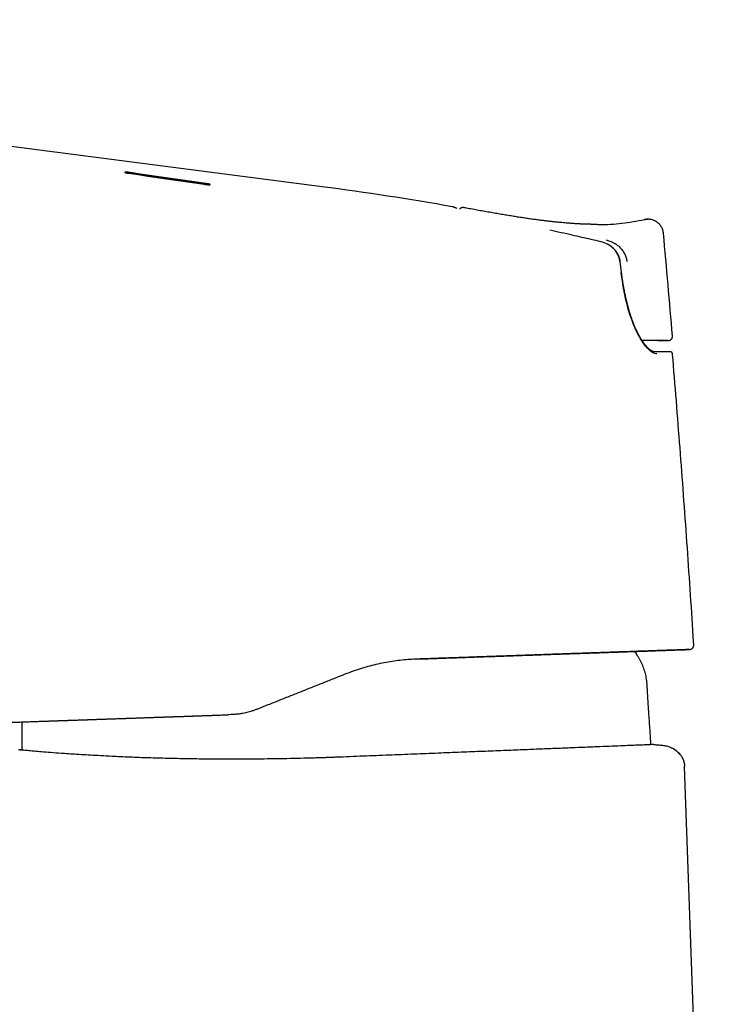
# Model space of a CAD drawing. Header units: millimetres. Extents: x 8 to 813, y 12 to 751.
# Tile 8 of 54: x 122 to 170, y 637 to 706. Entities that reach past the tile are written whole.
import ezdxf

# ---------------------------------------------------------------- set-up
doc = ezdxf.new("R2010")
doc.units = ezdxf.units.MM

msp = doc.modelspace()

# ---------------------------------------------------------------- linework, layer by layer
at = {"color": 7, "linetype": 'Continuous', "lineweight": 30}
for p, q in [((129.252, 694.951), (134.475, 694.192)), ((142.536, 693.988), (142.536, 693.988)), ((151.569, 692.605), (151.564, 692.607)), ((152.29, 692.547), (152.281, 692.548)), ((152.335, 692.542), (152.336, 692.542)), ((165.176, 691.741), (165.187, 691.74)), ((161.85, 690.179), (161.833, 690.183)), ((163.271, 688.062), (163.183, 688.817)), ((166.799, 683.659), (166.8, 683.659)), ((166.8, 682.416), (166.794, 682.416)), ((138.321, 657.911), (138.23, 657.875)), ((138.77, 658.09), (138.321, 657.911)), ((136.022, 657.411), (136.032, 657.409)), ((136.222, 657.416), (136.032, 657.409)), ((169.767, 592.909), (167.641, 653.799))]:
    msp.add_line(p, q, dxfattribs=at)
at = {"color": 7, "linetype": 'Continuous', "lineweight": 30, "flags": 128}
for points in [[(142.536, 693.989), (120.446, 696.851), (97.819, 699.78), (53.104, 705.568)], [(129.133, 694.925), (129.786, 694.831), (130.439, 694.735), (131.092, 694.64), (131.745, 694.545), (132.398, 694.45), (133.051, 694.355), (133.704, 694.259), (134.357, 694.164)], [(134.475, 694.212), (133.822, 694.308), (133.169, 694.403), (132.517, 694.497), (131.864, 694.592), (131.211, 694.687), (130.558, 694.782), (129.905, 694.876), (129.252, 694.971)], [(165.751, 683.332), (165.553, 683.332), (165.356, 683.331), (165.158, 683.331), (164.96, 683.331), (164.762, 683.33), (164.699, 683.33)], [(166.502, 683.333), (166.501, 683.333), (166.497, 683.333), (166.489, 683.333), (166.476, 683.333), (166.46, 683.333), (166.44, 683.333), (166.416, 683.333), (166.388, 683.333), (166.356, 683.333), (166.321, 683.333), (166.281, 683.333), (166.238, 683.333), (166.19, 683.333), (166.139, 683.333), (166.084, 683.333), (166.025, 683.333), (165.962, 683.332), (165.896, 683.332), (165.825, 683.332), (165.751, 683.332)], [(164.41, 661.44), (164.253, 661.701), (164.193, 661.797)]]:
    msp.add_lwpolyline(points, dxfattribs=at)
at = {"color": 7, "linetype": 'Continuous', "lineweight": 30}
for centre, radius, start, end in [((116.794, 495.652), 200, 79.98825, 82.60486), ((152.276, 692.249), 0.3, 79.91171, 141.78017), ((166.652, 682.404), 0.15, 76.01573, 105.07838)]:
    msp.add_arc(centre, radius, start, end, dxfattribs=at)
for points, knots in [([(129.252, 694.971), (129.24, 694.973), (129.217, 694.976), (129.17, 694.982), (129.111, 694.989), (129.045, 694.996), (128.987, 695), (128.936, 695.003), (128.895, 695.004), (128.864, 695.002), (128.847, 694.999), (128.842, 694.996), (128.843, 694.992), (128.85, 694.986), (128.868, 694.978), (128.896, 694.97), (128.919, 694.965), (128.934, 694.961), (128.952, 694.957), (128.975, 694.952), (129.005, 694.947), (129.038, 694.94), (129.073, 694.935), (129.104, 694.93), (129.124, 694.927), (129.133, 694.925)], [0, 0, 0, 0, 0.0318771, 0.0630808, 0.1293825, 0.1926694, 0.2529761, 0.3120002, 0.3737765, 0.4361568, 0.4991979, 0.5393135, 0.5763229, 0.6156502, 0.678945, 0.7474753, 0.7695678, 0.7870782, 0.8098782, 0.8379663, 0.8713406, 0.9107352, 0.944601, 0.9743562, 1, 1, 1, 1]), ([(128.863, 694.981), (128.864, 694.981), (128.87, 694.983), (128.895, 694.983), (128.936, 694.983), (128.987, 694.98), (129.046, 694.975), (129.112, 694.969), (129.17, 694.962), (129.217, 694.956), (129.24, 694.952), (129.252, 694.951)], [0, 0, 0, 0, 0.019942, 0.16021, 0.299801, 0.434498, 0.568701, 0.709957, 0.858341, 0.928388, 1, 1, 1, 1]), ([(134.357, 694.164), (134.381, 694.16), (134.43, 694.153), (134.493, 694.146), (134.543, 694.141), (134.583, 694.138), (134.626, 694.135), (134.671, 694.132), (134.714, 694.132), (134.738, 694.133), (134.751, 694.135), (134.757, 694.136), (134.764, 694.139), (134.768, 694.143), (134.761, 694.15), (134.746, 694.157), (134.732, 694.161), (134.725, 694.163), (134.718, 694.165), (134.71, 694.168), (134.7, 694.17), (134.686, 694.174), (134.666, 694.179), (134.638, 694.185), (134.601, 694.192), (134.558, 694.199), (134.515, 694.206), (134.488, 694.211), (134.475, 694.212)], [0, 0, 0, 0, 0.068037, 0.132316, 0.173129, 0.21229, 0.249811, 0.311768, 0.374026, 0.436644, 0.457638, 0.478681, 0.499774, 0.554968, 0.614979, 0.679831, 0.693407, 0.70718, 0.721147, 0.735311, 0.74967, 0.76996, 0.797558, 0.832461, 0.874665, 0.923588, 0.965367, 1, 1, 1, 1]), ([(134.475, 694.192), (134.482, 694.191), (134.498, 694.189), (134.521, 694.185), (134.547, 694.181), (134.575, 694.176), (134.602, 694.171), (134.628, 694.166), (134.649, 694.162), (134.667, 694.158), (134.681, 694.155), (134.692, 694.152), (134.713, 694.147), (134.735, 694.141), (134.745, 694.136), (134.748, 694.135)], [0, 0, 0, 0, 0.057039, 0.121457, 0.193254, 0.272429, 0.358982, 0.44187, 0.515467, 0.579771, 0.634781, 0.680494, 0.716911, 0.916393, 1, 1, 1, 1]), ([(151.854, 692.494), (151.849, 692.496), (151.838, 692.501), (151.822, 692.507), (151.809, 692.513), (151.797, 692.518), (151.786, 692.522), (151.776, 692.526), (151.768, 692.53), (151.761, 692.533), (151.755, 692.535), (151.75, 692.537), (151.745, 692.539), (151.74, 692.541), (151.732, 692.544), (151.722, 692.549), (151.709, 692.554), (151.697, 692.559), (151.685, 692.563), (151.673, 692.568), (151.662, 692.573), (151.653, 692.576), (151.645, 692.579), (151.638, 692.582), (151.631, 692.585), (151.623, 692.588), (151.614, 692.591), (151.604, 692.595), (151.594, 692.598), (151.584, 692.602), (151.577, 692.604), (151.573, 692.605), (151.573, 692.605)], [0, 0, 0, 0, 0.038674, 0.074651, 0.107936, 0.138533, 0.166448, 0.191682, 0.214239, 0.232567, 0.24865, 0.263325, 0.278012, 0.292735, 0.307493, 0.347197, 0.387156, 0.428027, 0.471175, 0.514326, 0.559567, 0.606895, 0.635762, 0.666078, 0.698787, 0.733892, 0.778806, 0.82711, 0.878805, 0.933886, 0.992354, 1, 1, 1, 1]), ([(152.289, 692.548), (152.285, 692.548), (152.279, 692.549), (152.266, 692.548), (152.252, 692.547), (152.237, 692.546), (152.22, 692.543), (152.204, 692.539), (152.188, 692.534), (152.174, 692.529), (152.159, 692.523), (152.144, 692.516), (152.129, 692.508), (152.11, 692.497), (152.086, 692.479), (152.061, 692.458), (152.048, 692.44), (152.043, 692.433)], [0, 0, 0, 0, 0.1287306, 0.2753286, 0.4040589, 0.5150748, 0.6086174, 0.6850949, 0.7317064, 0.7697295, 0.8002582, 0.8253847, 0.8422985, 0.871023, 0.9117037, 0.964232, 1, 1, 1, 1]), ([(161.56, 691.386), (161.535, 691.386), (161.487, 691.386), (161.409, 691.386), (161.329, 691.387), (161.248, 691.388), (161.169, 691.389), (161.094, 691.39), (161.023, 691.391), (160.952, 691.393), (160.879, 691.395), (160.805, 691.398), (160.732, 691.4), (160.657, 691.403), (160.579, 691.406), (160.492, 691.41), (160.397, 691.415), (160.293, 691.42), (160.181, 691.427), (160.055, 691.434), (159.916, 691.443), (159.762, 691.454), (159.598, 691.466), (159.424, 691.48), (159.226, 691.497), (159.004, 691.518), (158.756, 691.542), (158.493, 691.57), (158.215, 691.601), (157.923, 691.636), (157.623, 691.673), (157.315, 691.714), (157, 691.758), (156.672, 691.805), (156.331, 691.856), (155.977, 691.911), (155.61, 691.969), (155.231, 692.032), (154.839, 692.098), (154.434, 692.168), (154.02, 692.241), (153.595, 692.316), (153.16, 692.394), (152.739, 692.47), (152.463, 692.519), (152.336, 692.542)], [0, 0, 0, 0, 0.015384, 0.029769, 0.043205, 0.055748, 0.067472, 0.07668, 0.085441, 0.093827, 0.101917, 0.109803, 0.117581, 0.125054, 0.133143, 0.14214, 0.152044, 0.162857, 0.174577, 0.187204, 0.202142, 0.218178, 0.235312, 0.253545, 0.272876, 0.297267, 0.323211, 0.350706, 0.379756, 0.41036, 0.442518, 0.474261, 0.507385, 0.541887, 0.577767, 0.61502, 0.653644, 0.69364, 0.735008, 0.777747, 0.821857, 0.866515, 0.912496, 0.959804, 1, 1, 1, 1]), ([(161.548, 691.391), (161.604, 691.389), (162.186, 691.371), (163.297, 691.43), (164.332, 691.62), (164.85, 691.715)], [0, 0, 0, 0, 0.05049, 0.5251, 1, 1, 1, 1]), ([(164.85, 691.715), (164.884, 691.722), (164.954, 691.736), (165.045, 691.745), (165.101, 691.743), (165.121, 691.742)], [0, 0, 0, 0, 0.38217, 0.779659, 1, 1, 1, 1]), ([(165.095, 691.743), (165.078, 691.743), (165.028, 691.744), (164.945, 691.735), (164.881, 691.722), (164.85, 691.715)], [0, 0, 0, 0, 0.206117, 0.609614, 1, 1, 1, 1]), ([(166.178, 690.756), (166.174, 690.79), (166.165, 690.861), (166.139, 690.966), (166.103, 691.072), (166.053, 691.176), (165.991, 691.277), (165.918, 691.373), (165.832, 691.46), (165.737, 691.538), (165.634, 691.605), (165.524, 691.659), (165.411, 691.7), (165.295, 691.728), (165.188, 691.743), (165.119, 691.743), (165.089, 691.743)], [0, 0, 0, 0, 0.064433, 0.131427, 0.200783, 0.272238, 0.345472, 0.420104, 0.495704, 0.571807, 0.647936, 0.723615, 0.798395, 0.871869, 0.943702, 1, 1, 1, 1]), ([(161.833, 690.185), (161.614, 690.236), (161.175, 690.338), (160.516, 690.488), (159.818, 690.646), (159.08, 690.81), (158.563, 690.923), (158.304, 690.979)], [0, 0, 0, 0, 0.186648, 0.373322, 0.560007, 0.78002, 1, 1, 1, 1]), ([(166.8, 683.659), (166.698, 684.842), (166.493, 687.208), (166.283, 689.573), (166.178, 690.755)], [0, 0, 0, 0, 0.500054, 1, 1, 1, 1]), ([(163.163, 688.812), (163.147, 688.899), (163.117, 689.07), (163.015, 689.309), (162.88, 689.524), (162.657, 689.776), (162.315, 690.031), (161.994, 690.134), (161.833, 690.185)], [0, 0, 0, 0, 0.130162, 0.256316, 0.380649, 0.504528, 0.752351, 1, 1, 1, 1]), ([(162.201, 690.306), (162.288, 690.283), (162.463, 690.235), (162.713, 690.123), (162.949, 689.979), (163.163, 689.8), (163.346, 689.585), (163.491, 689.343), (163.6, 689.081), (163.632, 688.896), (163.648, 688.804)], [0, 0, 0, 0, 0.121268, 0.244496, 0.368778, 0.493884, 0.620169, 0.747211, 0.874068, 1, 1, 1, 1]), ([(163.184, 688.804), (163.179, 688.839), (163.17, 688.904), (163.149, 688.996), (163.126, 689.076), (163.101, 689.145), (163.076, 689.208), (163.05, 689.263), (163.026, 689.31), (163.007, 689.343), (162.994, 689.367), (162.983, 689.385), (162.971, 689.404), (162.957, 689.426), (162.939, 689.452), (162.917, 689.484), (162.889, 689.522), (162.854, 689.566), (162.811, 689.616), (162.76, 689.67), (162.699, 689.729), (162.629, 689.791), (162.548, 689.854), (162.456, 689.918), (162.374, 689.969), (162.322, 689.996), (162.305, 690.005)], [0, 0, 0, 0, 0.0674179, 0.1277717, 0.1814608, 0.2287789, 0.269939, 0.312957, 0.3467956, 0.371587, 0.387413, 0.3993302, 0.4133552, 0.4302817, 0.450098, 0.4744586, 0.504877, 0.5413218, 0.5837639, 0.6321792, 0.6865494, 0.7468617, 0.8131059, 0.8852701, 0.9633355, 1, 1, 1, 1]), ([(165.719, 682.415), (165.666, 682.422), (165.558, 682.434), (165.38, 682.529), (165.19, 682.68), (164.991, 682.889), (164.789, 683.148), (164.612, 683.418), (164.461, 683.682), (164.336, 683.928), (164.179, 684.268), (163.997, 684.72), (163.802, 685.299), (163.627, 685.924), (163.476, 686.595), (163.347, 687.311), (163.284, 687.805), (163.251, 688.059)], [0, 0, 0, 0, 0.062211, 0.124215, 0.186826, 0.250841, 0.314078, 0.376337, 0.417684, 0.459159, 0.500988, 0.578775, 0.657478, 0.738089, 0.821521, 0.908589, 1, 1, 1, 1]), ([(165.578, 682.553), (165.572, 682.553), (165.562, 682.553), (165.548, 682.554), (165.537, 682.556), (165.527, 682.557), (165.519, 682.559), (165.511, 682.56), (165.502, 682.562), (165.49, 682.566), (165.474, 682.57), (165.456, 682.576), (165.439, 682.583), (165.421, 682.59), (165.403, 682.598), (165.383, 682.608), (165.364, 682.618), (165.344, 682.629), (165.318, 682.645), (165.285, 682.667), (165.247, 682.695), (165.208, 682.726), (165.165, 682.762), (165.121, 682.803), (165.076, 682.847), (165.032, 682.893), (164.991, 682.939), (164.95, 682.987), (164.907, 683.039), (164.861, 683.098), (164.813, 683.163), (164.762, 683.234), (164.702, 683.324), (164.633, 683.432), (164.557, 683.56), (164.482, 683.695), (164.408, 683.837), (164.334, 683.987), (164.261, 684.144), (164.19, 684.307), (164.136, 684.437), (164.098, 684.534), (164.073, 684.597), (164.05, 684.66), (164.027, 684.722), (164.005, 684.781), (163.987, 684.831), (163.974, 684.869), (163.964, 684.897), (163.956, 684.919), (163.95, 684.939), (163.942, 684.962), (163.931, 684.993), (163.917, 685.035), (163.896, 685.099), (163.87, 685.181), (163.839, 685.278), (163.809, 685.377), (163.784, 685.464), (163.763, 685.537), (163.747, 685.595), (163.732, 685.647), (163.721, 685.689), (163.712, 685.722), (163.705, 685.747), (163.699, 685.768), (163.693, 685.792), (163.686, 685.82), (163.677, 685.856), (163.665, 685.901), (163.651, 685.957), (163.634, 686.023), (163.616, 686.1), (163.595, 686.189), (163.572, 686.288), (163.547, 686.398), (163.521, 686.52), (163.494, 686.654), (163.465, 686.798), (163.436, 686.955), (163.407, 687.119), (163.378, 687.291), (163.35, 687.469), (163.323, 687.658), (163.296, 687.857), (163.279, 687.993), (163.271, 688.062)], [0, 0, 0, 0, 0.009521, 0.01754, 0.02406, 0.029085, 0.032802, 0.036745, 0.041256, 0.046335, 0.055376, 0.064162, 0.072114, 0.079232, 0.088013, 0.096188, 0.104142, 0.111995, 0.120557, 0.135748, 0.149879, 0.163759, 0.178978, 0.195312, 0.211015, 0.225732, 0.239464, 0.252857, 0.267044, 0.282034, 0.297829, 0.314429, 0.331837, 0.356906, 0.38196, 0.407001, 0.43204, 0.457081, 0.483237, 0.508765, 0.533385, 0.542809, 0.552093, 0.561238, 0.570245, 0.57907, 0.586773, 0.591559, 0.595495, 0.598582, 0.600855, 0.603796, 0.608188, 0.614033, 0.621331, 0.634579, 0.6479, 0.661224, 0.674551, 0.682612, 0.690585, 0.697507, 0.703117, 0.707415, 0.7104, 0.712843, 0.715842, 0.71951, 0.723847, 0.729882, 0.737066, 0.745619, 0.755541, 0.766833, 0.779494, 0.793522, 0.808917, 0.825675, 0.843793, 0.863265, 0.884084, 0.904938, 0.926971, 0.950169, 0.974518, 1, 1, 1, 1]), ([(165.811, 683.332), (165.825, 683.332), (165.854, 683.332), (165.894, 683.333), (165.93, 683.333), (165.962, 683.333), (165.99, 683.333), (166.015, 683.333), (166.037, 683.333), (166.059, 683.333), (166.081, 683.333), (166.104, 683.333), (166.126, 683.333), (166.149, 683.333), (166.185, 683.333), (166.233, 683.333), (166.289, 683.333), (166.33, 683.333), (166.359, 683.333), (166.379, 683.333), (166.397, 683.333), (166.415, 683.333), (166.432, 683.333), (166.448, 683.333), (166.463, 683.334), (166.475, 683.334), (166.492, 683.334), (166.513, 683.335), (166.532, 683.336), (166.546, 683.338), (166.553, 683.339), (166.56, 683.34), (166.569, 683.342), (166.58, 683.345), (166.594, 683.349), (166.611, 683.354), (166.631, 683.363), (166.654, 683.376), (166.678, 683.392), (166.703, 683.412), (166.725, 683.434), (166.744, 683.459), (166.762, 683.485), (166.777, 683.516), (166.788, 683.549), (166.796, 683.583), (166.801, 683.62), (166.799, 683.646), (166.799, 683.659)], [0, 0, 0, 0, 0.031522, 0.060896, 0.088129, 0.113226, 0.135801, 0.156324, 0.174797, 0.191224, 0.212085, 0.232899, 0.253931, 0.27518, 0.296646, 0.361511, 0.426554, 0.491289, 0.522205, 0.552666, 0.582678, 0.613689, 0.646803, 0.682025, 0.719359, 0.753794, 0.790201, 0.828702, 0.869345, 0.879847, 0.890487, 0.901265, 0.911291, 0.919771, 0.926807, 0.932584, 0.937443, 0.941943, 0.946796, 0.95233, 0.958537, 0.963054, 0.968478, 0.97503, 0.980619, 0.986709, 0.993206, 1, 1, 1, 1]), ([(166.683, 682.55), (166.681, 682.551), (166.676, 682.552), (166.666, 682.553), (166.653, 682.554), (166.642, 682.554), (166.631, 682.554), (166.623, 682.554), (166.611, 682.554), (166.594, 682.554), (166.572, 682.554), (166.545, 682.554), (166.511, 682.554), (166.47, 682.554), (166.424, 682.554), (166.373, 682.554), (166.317, 682.554), (166.256, 682.554), (166.189, 682.555), (166.118, 682.555), (166.06, 682.555), (166.02, 682.555), (165.999, 682.555), (165.977, 682.555), (165.955, 682.555), (165.93, 682.555), (165.902, 682.555), (165.87, 682.555), (165.834, 682.555), (165.794, 682.555), (165.748, 682.555), (165.698, 682.555), (165.643, 682.555), (165.589, 682.556), (165.553, 682.556), (165.538, 682.556)], [0, 0, 0, 0, 0.011253, 0.041311, 0.069757, 0.096596, 0.121831, 0.145542, 0.168601, 0.209841, 0.249742, 0.288443, 0.339153, 0.38864, 0.437344, 0.486035, 0.535612, 0.58519, 0.634768, 0.684129, 0.732449, 0.745541, 0.758547, 0.771467, 0.784451, 0.798774, 0.81473, 0.832321, 0.851549, 0.873449, 0.897151, 0.922657, 0.94997, 0.979092, 1, 1, 1, 1]), ([(166.614, 682.551), (166.614, 682.552), (166.615, 682.552), (166.611, 682.552), (166.603, 682.552), (166.592, 682.552), (166.579, 682.552), (166.566, 682.552), (166.551, 682.551), (166.534, 682.551), (166.517, 682.551), (166.499, 682.551), (166.48, 682.551), (166.454, 682.551), (166.42, 682.55), (166.369, 682.55), (166.307, 682.55), (166.234, 682.55), (166.154, 682.55), (166.09, 682.55), (166.045, 682.55), (166.023, 682.55), (165.999, 682.55), (165.973, 682.55), (165.943, 682.55), (165.91, 682.551), (165.873, 682.551), (165.833, 682.551), (165.791, 682.551), (165.744, 682.551), (165.693, 682.552), (165.638, 682.552), (165.598, 682.553), (165.578, 682.553)], [0, 0, 0, 0, 0.0188641, 0.054873, 0.0892578, 0.1185905, 0.1467315, 0.1738927, 0.2000841, 0.2293429, 0.2572938, 0.2839391, 0.3092959, 0.3343473, 0.384371, 0.435482, 0.5015303, 0.5676084, 0.6333889, 0.6975587, 0.7134169, 0.7291643, 0.745057, 0.7627768, 0.7826319, 0.8046253, 0.8287603, 0.8527689, 0.8785839, 0.9062096, 0.9356506, 0.9669121, 1, 1, 1, 1]), ([(166.799, 682.416), (166.799, 682.419), (166.798, 682.428), (166.796, 682.439), (166.793, 682.451), (166.788, 682.464), (166.781, 682.478), (166.772, 682.493), (166.76, 682.508), (166.745, 682.522), (166.727, 682.534), (166.707, 682.544), (166.689, 682.55), (166.679, 682.551), (166.675, 682.552)], [0, 0, 0, 0, 0.021566, 0.046718, 0.076936, 0.113072, 0.171252, 0.241442, 0.32397, 0.439525, 0.573261, 0.725262, 0.895587, 1, 1, 1, 1]), ([(168.275, 662.249), (168.271, 662.313), (168.2, 663.464), (168.053, 665.703), (167.832, 668.966), (167.599, 672.229), (167.356, 675.491), (167.101, 678.751), (166.916, 681.06), (166.813, 682.281), (166.801, 682.416)], [0, 0, 0, 0, 0.0093998, 0.171152, 0.3329049, 0.4946586, 0.6564124, 0.8181658, 0.9799175, 1, 1, 1, 1]), ([(167.986, 661.931), (167.985, 661.931), (167.983, 661.93), (167.951, 661.929), (167.898, 661.927), (167.823, 661.924), (167.724, 661.921), (167.612, 661.917), (167.49, 661.913), (167.365, 661.908), (167.226, 661.903), (167.073, 661.898), (166.906, 661.892), (166.707, 661.885), (166.472, 661.876), (166.195, 661.867), (165.898, 661.856), (165.579, 661.845), (165.239, 661.833), (164.884, 661.82), (164.517, 661.808), (164.138, 661.794), (163.74, 661.78), (163.324, 661.766), (162.901, 661.751), (162.475, 661.736), (162.048, 661.721), (161.608, 661.705), (161.154, 661.689), (160.686, 661.673), (160.206, 661.656), (159.707, 661.639), (159.19, 661.621), (158.654, 661.602), (158.216, 661.586), (157.883, 661.575), (157.661, 661.567), (157.437, 661.559), (157.211, 661.551), (156.982, 661.543), (156.618, 661.531), (156.112, 661.513), (155.456, 661.49), (154.786, 661.466), (154.101, 661.442), (153.401, 661.418), (152.701, 661.393), (152, 661.369), (151.3, 661.344), (150.586, 661.32), (149.86, 661.294), (149.369, 661.277), (149.123, 661.268)], [0, 0, 0, 0, 0.023745, 0.047349, 0.070832, 0.094216, 0.11752, 0.140767, 0.159006, 0.177234, 0.195459, 0.213694, 0.231948, 0.250232, 0.273949, 0.297508, 0.320931, 0.344244, 0.36747, 0.390634, 0.412439, 0.434232, 0.456034, 0.477865, 0.499746, 0.519748, 0.539692, 0.559593, 0.579469, 0.599337, 0.619214, 0.639117, 0.659596, 0.68014, 0.700765, 0.708895, 0.717041, 0.725204, 0.733387, 0.741589, 0.749812, 0.772332, 0.794959, 0.817715, 0.840623, 0.863706, 0.886985, 0.909133, 0.931492, 0.954079, 0.976909, 1, 1, 1, 1]), ([(149.129, 661.27), (149.238, 661.274), (149.451, 661.281), (149.765, 661.292), (150.064, 661.303), (150.35, 661.313), (150.621, 661.322), (150.878, 661.331), (151.12, 661.339), (151.349, 661.347), (151.559, 661.355), (151.749, 661.361), (151.923, 661.368), (152.086, 661.373), (152.24, 661.379), (152.384, 661.384), (152.518, 661.388), (152.644, 661.393), (152.867, 661.401), (153.192, 661.412), (153.62, 661.427), (154.051, 661.442), (154.511, 661.458), (154.997, 661.475), (155.507, 661.493), (156.01, 661.511), (156.508, 661.528), (156.999, 661.545), (157.475, 661.562), (157.935, 661.578), (158.381, 661.594), (158.818, 661.609), (159.248, 661.624), (159.669, 661.639), (160.081, 661.653), (160.485, 661.667), (160.864, 661.681), (161.22, 661.693), (161.556, 661.705), (161.889, 661.716), (162.156, 661.726), (162.363, 661.733), (162.509, 661.738), (162.653, 661.743), (162.794, 661.748), (162.928, 661.753), (163.053, 661.757), (163.167, 661.761), (163.269, 661.765), (163.36, 661.768), (163.445, 661.772), (163.519, 661.774), (163.583, 661.777), (163.641, 661.779), (163.7, 661.781), (163.768, 661.784), (163.844, 661.786), (163.931, 661.789), (164.023, 661.792), (164.121, 661.796), (164.223, 661.799), (164.351, 661.803), (164.499, 661.808), (164.664, 661.814), (164.822, 661.819), (164.973, 661.824), (165.118, 661.829), (165.257, 661.834), (165.425, 661.84), (165.617, 661.847), (165.83, 661.854), (166.03, 661.861), (166.218, 661.868), (166.395, 661.874), (166.563, 661.88), (166.727, 661.886), (166.888, 661.891), (167.043, 661.897), (167.186, 661.902), (167.308, 661.906), (167.412, 661.91), (167.501, 661.913), (167.583, 661.916), (167.646, 661.918), (167.693, 661.92), (167.728, 661.921), (167.76, 661.923), (167.791, 661.924), (167.82, 661.925), (167.848, 661.926), (167.875, 661.927), (167.901, 661.928), (167.925, 661.929), (167.946, 661.93), (167.964, 661.931), (167.978, 661.931), (167.987, 661.932), (167.993, 661.932), (167.998, 661.933), (168.004, 661.933), (168.009, 661.933), (168.014, 661.934), (168.02, 661.935), (168.026, 661.936), (168.033, 661.937), (168.04, 661.938), (168.048, 661.94), (168.056, 661.942), (168.063, 661.944), (168.068, 661.946), (168.072, 661.947), (168.075, 661.948), (168.079, 661.95), (168.088, 661.953), (168.104, 661.96), (168.138, 661.978), (168.172, 662.003), (168.202, 662.035), (168.223, 662.062), (168.243, 662.096), (168.261, 662.139), (168.273, 662.191), (168.273, 662.229), (168.273, 662.249)], [0, 0, 0, 0, 0.010203, 0.020002, 0.0294, 0.038398, 0.046997, 0.055056, 0.062732, 0.070026, 0.07694, 0.082792, 0.088341, 0.093588, 0.098533, 0.103176, 0.107518, 0.111558, 0.115407, 0.12926, 0.143308, 0.157556, 0.172007, 0.189356, 0.206719, 0.224104, 0.241519, 0.258977, 0.276412, 0.29302, 0.309601, 0.326167, 0.342722, 0.359274, 0.375824, 0.392368, 0.408912, 0.423477, 0.438134, 0.453022, 0.468149, 0.475021, 0.481942, 0.488914, 0.495821, 0.502396, 0.508623, 0.514492, 0.51941, 0.524048, 0.528406, 0.532485, 0.535494, 0.538368, 0.541438, 0.544781, 0.549118, 0.553841, 0.558951, 0.564447, 0.570329, 0.576595, 0.586741, 0.59677, 0.606585, 0.61619, 0.625587, 0.634776, 0.64376, 0.659503, 0.675013, 0.690295, 0.705353, 0.720265, 0.735198, 0.75016, 0.76684, 0.783477, 0.800083, 0.816665, 0.829683, 0.842727, 0.855931, 0.869313, 0.876195, 0.883124, 0.890102, 0.897128, 0.90426, 0.911563, 0.919177, 0.927103, 0.935345, 0.942586, 0.950056, 0.957757, 0.960846, 0.96397, 0.967131, 0.970313, 0.973299, 0.97601, 0.978759, 0.981155, 0.983199, 0.984891, 0.986234, 0.987236, 0.987771, 0.987975, 0.988143, 0.988283, 0.988374, 0.988541, 0.989116, 0.990015, 0.992001, 0.992967, 0.993932, 0.995114, 0.996549, 0.998197, 1, 1, 1, 1]), ([(149.123, 661.268), (148.948, 661.26), (148.596, 661.245), (148.06, 661.196), (147.514, 661.128), (146.956, 661.038), (146.393, 660.924), (145.824, 660.786), (145.253, 660.623), (144.675, 660.434), (144.292, 660.287), (144.099, 660.213)], [0, 0, 0, 0, 0.1026906, 0.2076624, 0.3149472, 0.4245749, 0.5365734, 0.6489052, 0.7635726, 0.8805973, 1, 1, 1, 1]), ([(165.135, 657.914), (165.126, 658.041), (165.109, 658.298), (165.088, 658.684), (165.073, 659.018), (165.057, 659.3), (165.04, 659.527), (165.017, 659.753), (164.986, 659.968), (164.947, 660.172), (164.9, 660.365), (164.842, 660.554), (164.774, 660.739), (164.695, 660.919), (164.607, 661.096), (164.511, 661.269), (164.444, 661.383), (164.41, 661.44)], [0, 0, 0, 0, 0.105177, 0.211035, 0.31751, 0.380287, 0.442865, 0.505072, 0.566788, 0.621444, 0.675717, 0.729709, 0.783561, 0.837429, 0.891439, 0.945645, 1, 1, 1, 1]), ([(144.099, 660.213), (143.851, 660.114), (143.355, 659.916), (142.609, 659.619), (141.863, 659.322), (141.105, 659.02), (140.335, 658.713), (139.552, 658.401), (139.031, 658.194), (138.77, 658.09)], [0, 0, 0, 0, 0.139972, 0.279952, 0.419949, 0.559962, 0.706653, 0.853339, 1, 1, 1, 1]), ([(138.23, 657.875), (138.153, 657.844), (138.005, 657.785), (137.79, 657.705), (137.589, 657.638), (137.404, 657.584), (137.216, 657.537), (137.01, 657.494), (136.771, 657.458), (136.504, 657.43), (136.319, 657.421), (136.222, 657.416)], [0, 0, 0, 0, 0.117378, 0.22604, 0.325999, 0.417254, 0.499823, 0.60332, 0.721412, 0.853723, 1, 1, 1, 1]), ([(165.309, 655.336), (165.298, 655.507), (165.266, 656.023), (165.207, 656.882), (165.159, 657.57), (165.135, 657.914)], [0, 0, 0, 0, 0.199257, 0.599624, 1, 1, 1, 1]), ([(118.615, 656.805), (118.616, 656.805), (118.618, 656.805), (118.628, 656.805), (118.644, 656.806), (118.666, 656.807), (118.692, 656.807), (118.721, 656.808), (118.754, 656.809), (118.788, 656.811), (118.826, 656.812), (118.865, 656.813), (118.909, 656.815), (118.956, 656.816), (119.006, 656.818), (119.058, 656.82), (119.111, 656.821), (119.165, 656.823), (119.219, 656.825), (119.273, 656.827), (119.325, 656.829), (119.374, 656.83), (119.421, 656.832), (119.467, 656.834), (119.512, 656.835), (119.571, 656.837), (119.649, 656.84), (119.753, 656.843), (119.871, 656.847), (120.004, 656.852), (120.145, 656.857), (120.293, 656.862), (120.449, 656.867), (120.614, 656.873), (120.789, 656.879), (120.972, 656.885), (121.165, 656.892), (121.367, 656.899), (121.581, 656.907), (121.78, 656.914), (121.962, 656.92), (122.124, 656.926), (122.292, 656.932), (122.465, 656.938), (122.643, 656.944), (122.819, 656.951), (122.991, 656.957), (123.154, 656.963), (123.313, 656.968), (123.466, 656.974), (123.61, 656.979), (123.744, 656.983), (123.868, 656.988), (123.986, 656.992), (124.099, 656.996), (124.198, 656.999), (124.285, 657.002), (124.363, 657.005), (124.441, 657.007), (124.522, 657.01), (124.63, 657.014), (124.767, 657.018), (124.938, 657.024), (125.12, 657.03), (125.315, 657.037), (125.509, 657.044), (125.702, 657.051), (125.893, 657.057), (126.094, 657.064), (126.303, 657.071), (126.518, 657.079), (126.777, 657.088), (127.079, 657.098), (127.425, 657.11), (127.796, 657.123), (128.191, 657.137), (128.613, 657.152), (129.033, 657.166), (129.365, 657.178), (129.608, 657.186), (129.765, 657.192), (129.93, 657.198), (130.104, 657.204), (130.287, 657.21), (130.478, 657.217), (130.678, 657.224), (130.887, 657.231), (131.116, 657.239), (131.366, 657.248), (131.639, 657.257), (131.924, 657.267), (132.222, 657.278), (132.533, 657.288), (132.857, 657.3), (133.193, 657.311), (133.548, 657.324), (133.923, 657.337), (134.316, 657.351), (134.724, 657.365), (135.144, 657.379), (135.578, 657.394), (135.873, 657.405), (136.022, 657.41)], [0, 0, 0, 0, 0.007695, 0.021049, 0.034042, 0.046673, 0.058944, 0.070856, 0.081759, 0.092345, 0.102614, 0.112567, 0.122204, 0.132589, 0.142583, 0.152187, 0.161402, 0.170228, 0.178667, 0.186718, 0.194383, 0.200922, 0.207151, 0.213071, 0.218684, 0.224199, 0.235131, 0.246195, 0.259546, 0.273097, 0.286846, 0.300397, 0.314133, 0.328051, 0.34215, 0.356461, 0.370769, 0.385329, 0.400137, 0.415194, 0.425368, 0.435652, 0.446044, 0.456544, 0.467152, 0.47771, 0.487231, 0.49631, 0.504956, 0.513179, 0.520974, 0.527672, 0.534013, 0.539996, 0.545619, 0.550881, 0.554762, 0.55844, 0.562179, 0.566059, 0.570081, 0.577615, 0.585599, 0.59403, 0.602907, 0.612226, 0.620327, 0.62873, 0.637433, 0.646436, 0.655666, 0.66484, 0.679088, 0.693136, 0.706991, 0.72357, 0.739879, 0.755926, 0.771716, 0.777235, 0.782994, 0.789064, 0.795446, 0.80214, 0.80902, 0.816202, 0.823688, 0.831477, 0.840698, 0.850311, 0.860318, 0.870717, 0.881508, 0.89269, 0.904262, 0.916221, 0.929162, 0.94252, 0.95629, 0.970466, 0.985039, 1, 1, 1, 1]), ([(123.587, 656.976), (123.692, 656.98), (123.903, 656.987), (124.22, 656.998), (124.475, 657.007), (124.64, 657.012), (124.708, 657.015), (124.733, 657.016), (124.74, 657.016), (124.748, 657.016), (124.756, 657.017), (124.764, 657.017), (124.775, 657.017), (124.792, 657.018), (124.817, 657.019), (124.85, 657.02), (124.89, 657.021), (124.939, 657.023), (124.995, 657.025), (125.059, 657.027), (125.131, 657.03), (125.194, 657.032), (125.246, 657.034), (125.286, 657.035), (125.326, 657.036), (125.369, 657.038), (125.408, 657.039), (125.479, 657.042), (125.585, 657.045), (125.729, 657.05), (125.867, 657.055), (125.959, 657.058), (126.006, 657.06), (126.018, 657.06), (126.029, 657.061), (126.04, 657.061), (126.051, 657.062), (126.062, 657.062), (126.073, 657.062), (126.087, 657.063), (126.106, 657.063), (126.133, 657.064), (126.168, 657.066), (126.212, 657.067), (126.265, 657.069), (126.326, 657.071), (126.397, 657.074), (126.476, 657.076), (126.543, 657.079), (126.597, 657.08), (126.634, 657.082), (126.672, 657.083), (126.711, 657.084), (126.751, 657.086), (126.787, 657.087), (126.859, 657.09), (126.941, 657.092), (127.04, 657.096), (127.112, 657.098), (127.183, 657.101), (127.252, 657.103), (127.32, 657.106), (127.387, 657.108), (127.453, 657.11), (127.529, 657.113), (127.618, 657.116), (127.725, 657.12), (127.84, 657.124), (127.965, 657.128), (128.099, 657.133), (128.246, 657.138), (128.389, 657.143), (128.523, 657.148), (128.637, 657.151), (128.742, 657.155), (128.836, 657.158), (128.921, 657.161), (128.995, 657.164), (129.041, 657.166), (129.063, 657.166)], [0, 0, 0, 0, 0.07023, 0.140312, 0.201895, 0.228974, 0.240885, 0.242445, 0.244005, 0.245564, 0.247124, 0.248684, 0.250243, 0.254011, 0.258988, 0.265175, 0.273358, 0.282999, 0.294096, 0.306651, 0.320663, 0.336133, 0.343401, 0.350952, 0.358785, 0.366901, 0.375297, 0.381044, 0.407326, 0.435571, 0.462094, 0.484009, 0.486089, 0.488156, 0.490211, 0.492253, 0.494282, 0.496298, 0.498301, 0.500292, 0.503883, 0.50871, 0.514774, 0.522854, 0.532427, 0.543496, 0.556063, 0.57013, 0.5857, 0.591962, 0.598439, 0.60513, 0.612035, 0.619155, 0.62605, 0.630834, 0.656536, 0.669179, 0.681555, 0.693663, 0.705503, 0.717074, 0.728375, 0.739406, 0.750167, 0.766542, 0.784295, 0.803425, 0.82393, 0.845806, 0.869051, 0.895482, 0.915272, 0.93344, 0.949986, 0.964912, 0.978222, 0.989917, 1, 1, 1, 1]), ([(129.063, 657.166), (129.115, 657.168), (129.224, 657.172), (129.392, 657.178), (129.571, 657.184), (129.761, 657.191), (129.913, 657.196), (130.024, 657.2), (130.091, 657.202), (130.159, 657.204), (130.227, 657.207), (130.297, 657.209), (130.367, 657.212), (130.526, 657.217), (130.719, 657.224), (130.948, 657.232), (131.121, 657.238), (131.295, 657.244), (131.47, 657.25), (131.645, 657.256), (131.829, 657.263), (132.021, 657.269), (132.27, 657.278), (132.566, 657.288), (132.907, 657.3), (133.239, 657.312), (133.563, 657.323), (133.877, 657.334), (134.181, 657.345), (134.476, 657.355), (134.67, 657.362), (134.766, 657.365)], [0, 0, 0, 0, 0.029691, 0.061173, 0.094446, 0.129507, 0.166357, 0.178308, 0.190435, 0.20274, 0.215221, 0.227879, 0.240714, 0.253189, 0.313815, 0.344559, 0.375299, 0.406036, 0.436771, 0.467507, 0.498244, 0.533078, 0.567593, 0.627841, 0.686317, 0.743024, 0.797962, 0.851131, 0.902529, 0.952153, 1, 1, 1, 1]), ([(134.766, 657.365), (134.79, 657.366), (134.84, 657.368), (134.919, 657.37), (135.002, 657.373), (135.089, 657.376), (135.182, 657.379), (135.28, 657.383), (135.377, 657.386), (135.627, 657.395), (135.843, 657.403), (136.029, 657.409)], [0, 0, 0, 0, 0.05832, 0.120423, 0.18631, 0.255983, 0.329444, 0.406696, 0.487739, 0.559644, 1, 1, 1, 1]), ([(121.708, 656.911), (121.709, 656.848), (121.712, 656.676), (121.712, 656.505), (121.712, 656.397)], [0, 0, 0, 0, 0.371038, 1, 1, 1, 1]), ([(121.712, 656.397), (121.711, 656.046), (121.711, 655.569), (121.712, 655.093), (121.713, 654.967)], [0, 0, 0, 0, 0.736268, 1, 1, 1, 1]), ([(121.485, 654.998), (121.495, 654.997), (121.509, 654.995), (121.665, 654.981), (121.713, 654.976)], [0, 0, 0, 0, 0.690931, 1, 1, 1, 1]), ([(165.5, 655.344), (165.489, 655.344), (165.467, 655.343), (165.284, 655.335), (164.97, 655.322), (164.532, 655.304), (163.994, 655.281), (163.378, 655.256), (162.639, 655.226), (161.77, 655.191), (160.825, 655.153), (159.823, 655.113), (158.784, 655.071), (157.648, 655.026), (156.415, 654.977), (155.086, 654.924), (153.665, 654.868), (152.155, 654.808), (150.561, 654.744), (148.89, 654.678), (147.151, 654.609), (145.352, 654.538), (144.028, 654.484), (143.202, 654.452), (142.885, 654.44), (142.564, 654.429), (142.241, 654.419), (141.914, 654.409), (141.585, 654.399), (141.054, 654.385), (140.316, 654.369), (139.107, 654.347), (137.613, 654.332), (135.992, 654.329), (134.5, 654.337), (133.142, 654.354), (131.794, 654.381), (130.467, 654.418), (129.173, 654.465), (128.08, 654.517), (127.182, 654.566), (126.47, 654.605), (125.816, 654.644), (125.217, 654.681), (124.558, 654.723), (123.878, 654.771), (123.222, 654.821), (122.658, 654.868), (122.198, 654.912), (121.856, 654.949), (121.649, 654.974), (121.589, 654.983), (121.568, 654.986)], [0, 0, 0, 0, 0.023165, 0.047515, 0.073052, 0.099774, 0.122007, 0.145, 0.168752, 0.193262, 0.218532, 0.240171, 0.262337, 0.285031, 0.308252, 0.331999, 0.356274, 0.381076, 0.406405, 0.43226, 0.458643, 0.485553, 0.512989, 0.517652, 0.522364, 0.527126, 0.531937, 0.536798, 0.541709, 0.546669, 0.560565, 0.574837, 0.601254, 0.628871, 0.650597, 0.673013, 0.696121, 0.719921, 0.744412, 0.769597, 0.786184, 0.802377, 0.818176, 0.83358, 0.84859, 0.872726, 0.895767, 0.917714, 0.942605, 0.965921, 0.987664, 1, 1, 1, 1]), ([(165.5, 655.344), (165.6, 655.336), (165.799, 655.321), (165.999, 655.305), (166.098, 655.297)], [0, 0, 0, 0, 0.499845, 1, 1, 1, 1]), ([(166.098, 655.297), (166.147, 655.292), (166.245, 655.281), (166.39, 655.251), (166.532, 655.209), (166.67, 655.157), (166.757, 655.113), (166.801, 655.091)], [0, 0, 0, 0, 0.200312, 0.400742, 0.601183, 0.801526, 1, 1, 1, 1]), ([(167.331, 654.648), (167.329, 654.651), (167.325, 654.656), (167.317, 654.664), (167.309, 654.673), (167.301, 654.682), (167.292, 654.691), (167.283, 654.7), (167.274, 654.709), (167.265, 654.718), (167.257, 654.727), (167.25, 654.735), (167.244, 654.741), (167.239, 654.746), (167.233, 654.753), (167.223, 654.764), (167.205, 654.782), (167.181, 654.807), (167.152, 654.834), (167.119, 654.865), (167.084, 654.895), (167.047, 654.925), (167.017, 654.948), (166.993, 654.966), (166.972, 654.982), (166.951, 654.996), (166.929, 655.012), (166.906, 655.028), (166.882, 655.043), (166.859, 655.058), (166.837, 655.071), (166.816, 655.083), (166.804, 655.09), (166.797, 655.093)], [0, 0, 0, 0, 0.069096, 0.131469, 0.187135, 0.236116, 0.27844, 0.314156, 0.343341, 0.363632, 0.379225, 0.390553, 0.394954, 0.39884, 0.403215, 0.410253, 0.426098, 0.448284, 0.473382, 0.496028, 0.530094, 0.556332, 0.579571, 0.597985, 0.618182, 0.640816, 0.666355, 0.705467, 0.750834, 0.802784, 0.861537, 0.92724, 1, 1, 1, 1]), ([(166.867, 655.052), (166.887, 655.041), (166.949, 655.006), (167.046, 654.935), (167.157, 654.842), (167.255, 654.742), (167.341, 654.639), (167.415, 654.532), (167.479, 654.42), (167.534, 654.303), (167.578, 654.181), (167.61, 654.056), (167.63, 653.947), (167.635, 653.881), (167.636, 653.857)], [0, 0, 0, 0, 0.046803, 0.144548, 0.242323, 0.340231, 0.427707, 0.515161, 0.602568, 0.689962, 0.777383, 0.864825, 0.952268, 1, 1, 1, 1]), ([(167.633, 653.805), (167.635, 653.813), (167.639, 653.83), (167.638, 653.848), (167.638, 653.857)], [0, 0, 0, 0, 0.435752, 1, 1, 1, 1])]:
    msp.add_open_spline(points, degree=3, knots=knots, dxfattribs=at)

doc.saveas('drawing.dxf')
